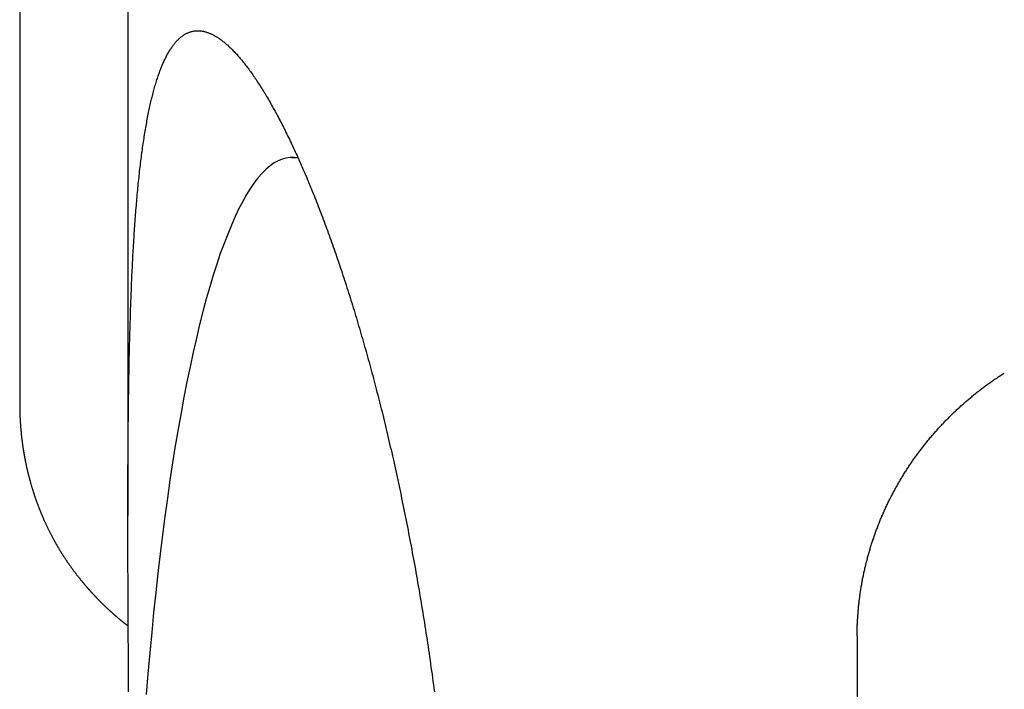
# Model space of a CAD drawing. Extents: x 987 to 2641, y 1244 to 2490.
# Tile 35 of 138: x 1936 to 1952, y 1764 to 1775. Entities that reach past the tile are written whole.
import ezdxf

# ---------------------------------------------------------------- set-up
doc = ezdxf.new("R2010")
doc.units = 0
doc.layers.add('KF_GRAVIS_8_DIM', color=1, linetype='CONTINUOUS')
doc.layers.add('KF_GRAVIS_8_LEFT', color=7, linetype='CONTINUOUS')

# ---------------------------------------------------------------- blocks, each defined once
blk = doc.blocks.new('*U13')
at = {"layer": 'KF_GRAVIS_8_LEFT'}
for p, q in [((-115.2643, -370.3975), (-115.2643, -379.1528)), ((-116.9717, -370.6168), (-116.9717, -377.3832)), ((-112.6846, -373.5), (-112.5826, -373.5)), ((-103.7588, -381.108), (-103.7588, -386.892))]:
    blk.add_line(p, q, dxfattribs=at)
for points in [[(-115.253, -381.928, 0), (-115.253, -381.871, 0), (-115.253, -381.813, 0), (-115.254, -381.756, 0), (-115.254, -381.699, 0), (-115.254, -381.642, 0), (-115.255, -381.585, 0), (-115.255, -381.528, 0), (-115.255, -381.472, 0), (-115.256, -381.415, 0), (-115.256, -381.358, 0), (-115.257, -381.302, 0), (-115.257, -381.245, 0), (-115.257, -381.189, 0), (-115.258, -381.133, 0), (-115.258, -381.077, 0), (-115.258, -381.021, 0), (-115.258, -380.965, 0), (-115.259, -380.909, 0), (-115.259, -380.853, 0), (-115.259, -380.798, 0), (-115.26, -380.742, 0), (-115.26, -380.687, 0), (-115.26, -380.631, 0), (-115.26, -380.576, 0), (-115.261, -380.521, 0), (-115.261, -380.466, 0), (-115.261, -380.411, 0), (-115.261, -380.357, 0), (-115.262, -380.302, 0), (-115.262, -380.247, 0), (-115.262, -380.193, 0), (-115.262, -380.139, 0), (-115.262, -380.084, 0), (-115.263, -380.03, 0), (-115.263, -379.976, 0), (-115.263, -379.922, 0), (-115.263, -379.869, 0), (-115.263, -379.815, 0), (-115.263, -379.762, 0), (-115.264, -379.708, 0), (-115.264, -379.655, 0), (-115.264, -379.602, 0), (-115.264, -379.549, 0), (-115.264, -379.496, 0), (-115.264, -379.443, 0), (-115.264, -379.391, 0), (-115.264, -379.338, 0), (-115.264, -379.286, 0), (-115.264, -379.234, 0), (-115.264, -379.182, 0), (-115.264, -379.13, 0), (-115.264, -379.078, 0), (-115.264, -379.027, 0), (-115.264, -378.975, 0), (-115.264, -378.924, 0), (-115.264, -378.873, 0), (-115.264, -378.822, 0), (-115.264, -378.771, 0), (-115.264, -378.72, 0), (-115.264, -378.669, 0), (-115.263, -378.619, 0), (-115.263, -378.568, 0), (-115.263, -378.518, 0), (-115.263, -378.468, 0), (-115.263, -378.418, 0), (-115.263, -378.369, 0), (-115.262, -378.319, 0), (-115.262, -378.27, 0), (-115.262, -378.22, 0), (-115.262, -378.171, 0), (-115.261, -378.122, 0), (-115.261, -378.074, 0), (-115.261, -378.025, 0), (-115.26, -377.977, 0), (-115.26, -377.928, 0), (-115.26, -377.88, 0), (-115.259, -377.832, 0), (-115.259, -377.785, 0), (-115.258, -377.737, 0), (-115.258, -377.69, 0), (-115.257, -377.642, 0), (-115.257, -377.595, 0), (-115.256, -377.548, 0), (-115.256, -377.502, 0), (-115.255, -377.455, 0), (-115.255, -377.409, 0), (-115.254, -377.362, 0), (-115.254, -377.316, 0), (-115.253, -377.271, 0), (-115.252, -377.225, 0), (-115.252, -377.179, 0), (-115.251, -377.134, 0), (-115.25, -377.089, 0), (-115.25, -377.044, 0), (-115.249, -376.999, 0), (-115.248, -376.955, 0), (-115.247, -376.91, 0), (-115.246, -376.866, 0), (-115.246, -376.822, 0), (-115.245, -376.779, 0), (-115.244, -376.735, 0), (-115.243, -376.692, 0), (-115.242, -376.648, 0), (-115.241, -376.605, 0), (-115.24, -376.562, 0), (-115.239, -376.519, 0), (-115.238, -376.476, 0), (-115.237, -376.433, 0), (-115.236, -376.39, 0), (-115.235, -376.348, 0), (-115.234, -376.305, 0), (-115.233, -376.263, 0), (-115.231, -376.22, 0), (-115.23, -376.178, 0), (-115.229, -376.136, 0), (-115.228, -376.094, 0), (-115.226, -376.052, 0), (-115.225, -376.01, 0), (-115.224, -375.968, 0), (-115.222, -375.926, 0), (-115.221, -375.885, 0), (-115.22, -375.843, 0), (-115.218, -375.802, 0), (-115.217, -375.76, 0), (-115.215, -375.719, 0), (-115.214, -375.678, 0), (-115.212, -375.637, 0), (-115.21, -375.597, 0), (-115.209, -375.556, 0), (-115.207, -375.515, 0), (-115.205, -375.475, 0), (-115.204, -375.435, 0), (-115.202, -375.395, 0), (-115.2, -375.355, 0), (-115.198, -375.315, 0), (-115.196, -375.275, 0), (-115.194, -375.235, 0), (-115.192, -375.196, 0), (-115.19, -375.156, 0), (-115.188, -375.117, 0), (-115.186, -375.078, 0), (-115.184, -375.039, 0), (-115.182, -375.001, 0), (-115.18, -374.962, 0), (-115.178, -374.923, 0), (-115.175, -374.885, 0), (-115.173, -374.847, 0), (-115.171, -374.809, 0), (-115.168, -374.771, 0), (-115.166, -374.733, 0), (-115.164, -374.696, 0), (-115.161, -374.659, 0), (-115.159, -374.621, 0), (-115.156, -374.584, 0), (-115.153, -374.548, 0), (-115.151, -374.511, 0), (-115.148, -374.474, 0), (-115.145, -374.438, 0), (-115.143, -374.402, 0), (-115.14, -374.366, 0), (-115.137, -374.33, 0), (-115.134, -374.294, 0), (-115.131, -374.259, 0), (-115.128, -374.224, 0), (-115.125, -374.189, 0), (-115.122, -374.154, 0), (-115.119, -374.119, 0), (-115.116, -374.085, 0), (-115.113, -374.05, 0), (-115.11, -374.016, 0), (-115.106, -373.982, 0), (-115.103, -373.948, 0), (-115.1, -373.915, 0), (-115.096, -373.881, 0), (-115.093, -373.848, 0), (-115.089, -373.815, 0), (-115.086, -373.782, 0), (-115.082, -373.75, 0), (-115.079, -373.717, 0), (-115.075, -373.685, 0), (-115.071, -373.653, 0), (-115.068, -373.621, 0), (-115.064, -373.589, 0), (-115.06, -373.558, 0), (-115.056, -373.527, 0), (-115.052, -373.496, 0), (-115.048, -373.465, 0), (-115.044, -373.434, 0), (-115.04, -373.404, 0), (-115.036, -373.374, 0), (-115.032, -373.344, 0), (-115.028, -373.314, 0), (-115.023, -373.285, 0), (-115.019, -373.255, 0), (-115.015, -373.226, 0), (-115.01, -373.197, 0), (-115.006, -373.169, 0), (-115.001, -373.14, 0), (-114.997, -373.112, 0), (-114.992, -373.084, 0), (-114.988, -373.056, 0), (-114.983, -373.029, 0), (-114.978, -373.002, 0), (-114.973, -372.974, 0), (-114.968, -372.948, 0), (-114.964, -372.921, 0), (-114.959, -372.895, 0), (-114.954, -372.868, 0), (-114.949, -372.842, 0), (-114.943, -372.817, 0), (-114.938, -372.791, 0), (-114.933, -372.766, 0), (-114.928, -372.741, 0), (-114.923, -372.716, 0), (-114.917, -372.692, 0), (-114.912, -372.668, 0), (-114.906, -372.643, 0), (-114.901, -372.62, 0), (-114.895, -372.596, 0), (-114.89, -372.573, 0), (-114.884, -372.55, 0), (-114.878, -372.527, 0), (-114.873, -372.504, 0), (-114.867, -372.482, 0), (-114.861, -372.46, 0), (-114.855, -372.438, 0), (-114.849, -372.416, 0), (-114.843, -372.395, 0), (-114.837, -372.374, 0), (-114.831, -372.353, 0), (-114.825, -372.332, 0), (-114.818, -372.311, 0), (-114.812, -372.291, 0), (-114.806, -372.271, 0), (-114.799, -372.252, 0), (-114.793, -372.232, 0), (-114.786, -372.213, 0), (-114.78, -372.194, 0), (-114.773, -372.175, 0), (-114.767, -372.157, 0), (-114.76, -372.139, 0), (-114.753, -372.121, 0), (-114.746, -372.103, 0), (-114.74, -372.085, 0), (-114.733, -372.068, 0), (-114.726, -372.051, 0), (-114.719, -372.035, 0), (-114.712, -372.018, 0), (-114.705, -372.002, 0), (-114.697, -371.986, 0), (-114.69, -371.97, 0), (-114.683, -371.955, 0), (-114.676, -371.94, 0), (-114.668, -371.925, 0), (-114.661, -371.91, 0), (-114.654, -371.896, 0), (-114.646, -371.882, 0), (-114.638, -371.868, 0), (-114.631, -371.854, 0), (-114.623, -371.841, 0), (-114.616, -371.828, 0), (-114.608, -371.815, 0), (-114.6, -371.802, 0), (-114.592, -371.79, 0), (-114.584, -371.778, 0), (-114.576, -371.766, 0), (-114.568, -371.755, 0), (-114.56, -371.743, 0), (-114.552, -371.732, 0), (-114.544, -371.722, 0), (-114.536, -371.711, 0), (-114.527, -371.701, 0), (-114.519, -371.691, 0), (-114.511, -371.681, 0), (-114.502, -371.672, 0), (-114.494, -371.662, 0), (-114.486, -371.653, 0), (-114.477, -371.645, 0), (-114.468, -371.636, 0), (-114.46, -371.628, 0), (-114.451, -371.62, 0), (-114.442, -371.613, 0), (-114.434, -371.605, 0), (-114.425, -371.598, 0), (-114.416, -371.591, 0), (-114.407, -371.584, 0), (-114.398, -371.578, 0), (-114.389, -371.572, 0), (-114.38, -371.566, 0), (-114.371, -371.56, 0), (-114.362, -371.555, 0), (-114.353, -371.55, 0), (-114.344, -371.545, 0), (-114.335, -371.54, 0), (-114.325, -371.536, 0), (-114.316, -371.532, 0), (-114.307, -371.528, 0), (-114.297, -371.524, 0), (-114.288, -371.521, 0), (-114.278, -371.518, 0), (-114.269, -371.515, 0), (-114.259, -371.512, 0), (-114.25, -371.51, 0), (-114.24, -371.508, 0), (-114.23, -371.506, 0), (-114.221, -371.504, 0), (-114.211, -371.503, 0), (-114.201, -371.502, 0), (-114.191, -371.501, 0), (-114.182, -371.5, 0), (-114.172, -371.5, 0), (-114.162, -371.5, 0)], [(-114.162, -371.5, 0), (-114.152, -371.5, 0), (-114.143, -371.5, 0), (-114.133, -371.501, 0), (-114.123, -371.502, 0), (-114.113, -371.503, 0), (-114.103, -371.504, 0), (-114.094, -371.506, 0), (-114.084, -371.507, 0), (-114.074, -371.509, 0), (-114.064, -371.512, 0), (-114.054, -371.514, 0), (-114.043, -371.517, 0), (-114.033, -371.519, 0), (-114.023, -371.523, 0), (-114.013, -371.526, 0), (-114.002, -371.53, 0), (-113.992, -371.533, 0), (-113.982, -371.537, 0), (-113.971, -371.542, 0), (-113.961, -371.546, 0), (-113.95, -371.551, 0), (-113.939, -371.556, 0), (-113.929, -371.561, 0), (-113.918, -371.567, 0), (-113.907, -371.572, 0), (-113.896, -371.578, 0), (-113.886, -371.584, 0), (-113.875, -371.591, 0), (-113.864, -371.597, 0), (-113.853, -371.604, 0), (-113.842, -371.611, 0), (-113.831, -371.619, 0), (-113.82, -371.626, 0), (-113.809, -371.634, 0), (-113.797, -371.642, 0), (-113.786, -371.651, 0), (-113.775, -371.659, 0), (-113.764, -371.668, 0), (-113.752, -371.677, 0), (-113.741, -371.686, 0), (-113.729, -371.696, 0), (-113.718, -371.705, 0), (-113.706, -371.715, 0), (-113.695, -371.725, 0), (-113.683, -371.736, 0), (-113.672, -371.747, 0), (-113.66, -371.758, 0), (-113.648, -371.769, 0), (-113.637, -371.78, 0), (-113.625, -371.792, 0), (-113.613, -371.804, 0), (-113.601, -371.816, 0), (-113.589, -371.828, 0), (-113.577, -371.841, 0), (-113.565, -371.854, 0), (-113.553, -371.867, 0), (-113.541, -371.88, 0), (-113.529, -371.894, 0), (-113.517, -371.907, 0), (-113.505, -371.922, 0), (-113.493, -371.936, 0), (-113.481, -371.95, 0), (-113.468, -371.965, 0), (-113.456, -371.98, 0), (-113.444, -371.995, 0), (-113.431, -372.011, 0), (-113.419, -372.027, 0), (-113.407, -372.043, 0), (-113.394, -372.059, 0), (-113.382, -372.075, 0), (-113.369, -372.092, 0), (-113.357, -372.109, 0), (-113.344, -372.126, 0), (-113.331, -372.143, 0), (-113.319, -372.161, 0), (-113.306, -372.179, 0), (-113.294, -372.197, 0), (-113.281, -372.215, 0), (-113.268, -372.234, 0), (-113.255, -372.252, 0), (-113.243, -372.271, 0), (-113.23, -372.29, 0), (-113.217, -372.31, 0), (-113.204, -372.33, 0), (-113.191, -372.349, 0), (-113.178, -372.37, 0), (-113.166, -372.39, 0), (-113.153, -372.41, 0), (-113.14, -372.431, 0), (-113.127, -372.452, 0), (-113.114, -372.473, 0), (-113.101, -372.495, 0), (-113.088, -372.517, 0), (-113.075, -372.539, 0), (-113.062, -372.561, 0), (-113.048, -372.583, 0), (-113.035, -372.606, 0), (-113.022, -372.628, 0), (-113.009, -372.651, 0), (-112.996, -372.675, 0), (-112.983, -372.698, 0), (-112.97, -372.722, 0), (-112.956, -372.746, 0), (-112.943, -372.77, 0), (-112.93, -372.794, 0), (-112.917, -372.819, 0), (-112.903, -372.843, 0), (-112.89, -372.868, 0), (-112.877, -372.893, 0), (-112.864, -372.919, 0), (-112.85, -372.944, 0), (-112.837, -372.97, 0), (-112.824, -372.996, 0), (-112.81, -373.023, 0), (-112.797, -373.049, 0), (-112.784, -373.076, 0), (-112.77, -373.103, 0), (-112.757, -373.13, 0), (-112.744, -373.157, 0), (-112.73, -373.184, 0), (-112.717, -373.212, 0), (-112.703, -373.24, 0), (-112.69, -373.268, 0), (-112.677, -373.297, 0), (-112.663, -373.325, 0), (-112.65, -373.354, 0), (-112.636, -373.383, 0), (-112.623, -373.412, 0), (-112.609, -373.441, 0), (-112.596, -373.471, 0), (-112.583, -373.5, 0), (-112.569, -373.53, 0), (-112.556, -373.56, 0), (-112.542, -373.59, 0), (-112.529, -373.621, 0), (-112.515, -373.652, 0), (-112.502, -373.682, 0), (-112.489, -373.713, 0), (-112.475, -373.745, 0), (-112.462, -373.776, 0), (-112.448, -373.807, 0), (-112.435, -373.839, 0), (-112.422, -373.871, 0), (-112.408, -373.903, 0), (-112.395, -373.936, 0), (-112.381, -373.968, 0), (-112.368, -374.001, 0), (-112.355, -374.033, 0), (-112.341, -374.066, 0), (-112.328, -374.1, 0), (-112.315, -374.133, 0), (-112.301, -374.166, 0), (-112.288, -374.2, 0), (-112.275, -374.234, 0), (-112.261, -374.268, 0), (-112.248, -374.302, 0), (-112.235, -374.336, 0), (-112.222, -374.371, 0), (-112.208, -374.406, 0), (-112.195, -374.44, 0), (-112.182, -374.475, 0), (-112.169, -374.511, 0), (-112.156, -374.546, 0), (-112.142, -374.581, 0), (-112.129, -374.617, 0), (-112.116, -374.653, 0), (-112.103, -374.689, 0), (-112.09, -374.725, 0), (-112.077, -374.761, 0), (-112.064, -374.797, 0), (-112.051, -374.834, 0), (-112.038, -374.871, 0), (-112.025, -374.908, 0), (-112.012, -374.945, 0), (-111.999, -374.982, 0), (-111.986, -375.019, 0), (-111.973, -375.056, 0), (-111.96, -375.094, 0), (-111.947, -375.131, 0), (-111.935, -375.169, 0), (-111.922, -375.207, 0), (-111.909, -375.245, 0), (-111.896, -375.283, 0), (-111.884, -375.322, 0), (-111.871, -375.36, 0), (-111.858, -375.399, 0), (-111.846, -375.437, 0), (-111.833, -375.476, 0), (-111.82, -375.515, 0), (-111.808, -375.554, 0), (-111.795, -375.593, 0), (-111.783, -375.633, 0), (-111.77, -375.672, 0), (-111.758, -375.711, 0), (-111.746, -375.751, 0), (-111.733, -375.791, 0), (-111.721, -375.83, 0), (-111.709, -375.87, 0), (-111.696, -375.91, 0), (-111.684, -375.951, 0), (-111.672, -375.991, 0), (-111.66, -376.031, 0), (-111.648, -376.071, 0), (-111.636, -376.112, 0), (-111.624, -376.153, 0), (-111.612, -376.193, 0), (-111.6, -376.234, 0), (-111.588, -376.275, 0), (-111.576, -376.316, 0), (-111.564, -376.357, 0), (-111.552, -376.398, 0), (-111.54, -376.439, 0), (-111.529, -376.48, 0), (-111.517, -376.522, 0), (-111.505, -376.563, 0), (-111.494, -376.605, 0), (-111.482, -376.646, 0), (-111.471, -376.688, 0), (-111.459, -376.73, 0), (-111.448, -376.772, 0), (-111.436, -376.814, 0), (-111.425, -376.856, 0), (-111.413, -376.899, 0), (-111.402, -376.941, 0), (-111.391, -376.984, 0), (-111.379, -377.027, 0), (-111.368, -377.07, 0), (-111.357, -377.114, 0), (-111.345, -377.157, 0), (-111.334, -377.201, 0), (-111.323, -377.245, 0), (-111.311, -377.289, 0), (-111.3, -377.333, 0), (-111.289, -377.377, 0), (-111.278, -377.422, 0), (-111.267, -377.467, 0), (-111.255, -377.511, 0), (-111.244, -377.556, 0), (-111.233, -377.602, 0), (-111.222, -377.647, 0), (-111.211, -377.693, 0), (-111.2, -377.738, 0), (-111.189, -377.784, 0), (-111.178, -377.83, 0), (-111.167, -377.876, 0), (-111.156, -377.923, 0), (-111.146, -377.969, 0), (-111.135, -378.016, 0), (-111.124, -378.062, 0), (-111.113, -378.109, 0), (-111.102, -378.156, 0), (-111.092, -378.204, 0), (-111.081, -378.251, 0), (-111.07, -378.298, 0), (-111.06, -378.346, 0), (-111.049, -378.394, 0), (-111.038, -378.442, 0), (-111.028, -378.49, 0), (-111.017, -378.538, 0), (-111.007, -378.586, 0), (-110.996, -378.635, 0), (-110.986, -378.684, 0), (-110.976, -378.732, 0), (-110.965, -378.781, 0), (-110.955, -378.83, 0), (-110.945, -378.88, 0), (-110.935, -378.929, 0), (-110.924, -378.978, 0), (-110.914, -379.028, 0), (-110.904, -379.078, 0), (-110.894, -379.127, 0), (-110.884, -379.177, 0), (-110.874, -379.228, 0), (-110.864, -379.278, 0), (-110.854, -379.328, 0), (-110.844, -379.379, 0), (-110.835, -379.429, 0), (-110.825, -379.48, 0), (-110.815, -379.531, 0), (-110.805, -379.582, 0), (-110.796, -379.633, 0), (-110.786, -379.684, 0), (-110.777, -379.735, 0), (-110.767, -379.787, 0), (-110.758, -379.838, 0), (-110.748, -379.89, 0), (-110.739, -379.942, 0), (-110.729, -379.994, 0), (-110.72, -380.046, 0), (-110.711, -380.098, 0), (-110.702, -380.15, 0), (-110.693, -380.202, 0), (-110.683, -380.255, 0), (-110.674, -380.307, 0), (-110.665, -380.36, 0), (-110.657, -380.413, 0), (-110.648, -380.465, 0), (-110.639, -380.518, 0), (-110.63, -380.571, 0), (-110.621, -380.625, 0), (-110.613, -380.678, 0), (-110.604, -380.731, 0), (-110.595, -380.785, 0), (-110.587, -380.838, 0), (-110.579, -380.892, 0), (-110.57, -380.945, 0), (-110.562, -380.999, 0), (-110.553, -381.053, 0), (-110.545, -381.107, 0), (-110.537, -381.161, 0), (-110.529, -381.215, 0), (-110.521, -381.27, 0), (-110.513, -381.324, 0), (-110.505, -381.378, 0), (-110.497, -381.433, 0), (-110.489, -381.488, 0), (-110.482, -381.542, 0), (-110.474, -381.597, 0), (-110.466, -381.652, 0), (-110.459, -381.707, 0), (-110.451, -381.762, 0), (-110.444, -381.817, 0), (-110.436, -381.872, 0), (-110.429, -381.927, 0)], [(-112.577, -373.513, 0), (-112.64, -373.502, 0), (-112.704, -373.5, 0), (-112.767, -373.508, 0), (-112.83, -373.524, 0), (-112.894, -373.55, 0), (-112.957, -373.585, 0), (-113.02, -373.629, 0), (-113.083, -373.682, 0), (-113.145, -373.745, 0), (-113.208, -373.816, 0), (-113.27, -373.897, 0), (-113.331, -373.986, 0), (-113.392, -374.084, 0), (-113.453, -374.192, 0), (-113.513, -374.307, 0), (-113.573, -374.432, 0), (-113.632, -374.565, 0), (-113.69, -374.707, 0), (-113.748, -374.857, 0), (-113.806, -375.016, 0), (-113.862, -375.183, 0), (-113.918, -375.358, 0), (-113.973, -375.541, 0), (-114.027, -375.732, 0), (-114.08, -375.931, 0), (-114.133, -376.137, 0), (-114.184, -376.351, 0), (-114.234, -376.573, 0), (-114.284, -376.801, 0), (-114.333, -377.037, 0), (-114.38, -377.28, 0), (-114.426, -377.529, 0), (-114.472, -377.786, 0), (-114.516, -378.048, 0), (-114.559, -378.317, 0), (-114.601, -378.592, 0), (-114.641, -378.874, 0), (-114.681, -379.161, 0), (-114.719, -379.453, 0), (-114.755, -379.751, 0), (-114.791, -380.055, 0), (-114.825, -380.363, 0), (-114.858, -380.676, 0), (-114.889, -380.994, 0), (-114.919, -381.316, 0), (-114.948, -381.643, 0), (-114.975, -381.973, 0)], [(-103.759, -381.044, 0), (-103.758, -381.027, 0), (-103.758, -381.009, 0), (-103.758, -380.992, 0), (-103.758, -380.975, 0), (-103.757, -380.958, 0), (-103.757, -380.94, 0), (-103.756, -380.923, 0), (-103.756, -380.906, 0), (-103.755, -380.888, 0), (-103.755, -380.871, 0), (-103.754, -380.854, 0), (-103.753, -380.836, 0), (-103.752, -380.819, 0), (-103.751, -380.802, 0), (-103.75, -380.785, 0), (-103.749, -380.767, 0), (-103.748, -380.75, 0), (-103.747, -380.733, 0), (-103.746, -380.715, 0), (-103.744, -380.698, 0), (-103.743, -380.681, 0), (-103.742, -380.664, 0), (-103.74, -380.646, 0), (-103.739, -380.629, 0), (-103.737, -380.612, 0), (-103.735, -380.595, 0), (-103.734, -380.577, 0), (-103.732, -380.56, 0), (-103.73, -380.543, 0), (-103.728, -380.526, 0), (-103.726, -380.509, 0), (-103.724, -380.491, 0), (-103.722, -380.474, 0), (-103.72, -380.457, 0), (-103.718, -380.44, 0), (-103.715, -380.423, 0), (-103.713, -380.405, 0), (-103.711, -380.388, 0), (-103.708, -380.371, 0), (-103.706, -380.354, 0), (-103.703, -380.337, 0), (-103.7, -380.32, 0), (-103.698, -380.303, 0), (-103.695, -380.286, 0), (-103.692, -380.269, 0), (-103.689, -380.251, 0), (-103.686, -380.234, 0), (-103.683, -380.217, 0), (-103.68, -380.2, 0), (-103.677, -380.183, 0), (-103.674, -380.166, 0), (-103.671, -380.149, 0), (-103.667, -380.132, 0), (-103.664, -380.115, 0), (-103.66, -380.098, 0), (-103.657, -380.081, 0), (-103.653, -380.064, 0), (-103.65, -380.047, 0), (-103.646, -380.031, 0), (-103.642, -380.014, 0), (-103.638, -379.997, 0), (-103.635, -379.98, 0), (-103.631, -379.963, 0), (-103.627, -379.946, 0), (-103.623, -379.929, 0), (-103.619, -379.913, 0), (-103.614, -379.896, 0), (-103.61, -379.879, 0), (-103.606, -379.862, 0), (-103.602, -379.845, 0), (-103.597, -379.829, 0), (-103.593, -379.812, 0), (-103.588, -379.795, 0), (-103.584, -379.779, 0), (-103.579, -379.762, 0), (-103.574, -379.745, 0), (-103.57, -379.729, 0), (-103.565, -379.712, 0), (-103.56, -379.695, 0), (-103.555, -379.679, 0), (-103.55, -379.662, 0), (-103.545, -379.646, 0), (-103.54, -379.629, 0), (-103.535, -379.613, 0), (-103.529, -379.596, 0), (-103.524, -379.58, 0), (-103.519, -379.563, 0), (-103.513, -379.547, 0), (-103.508, -379.53, 0), (-103.502, -379.514, 0), (-103.497, -379.498, 0), (-103.491, -379.481, 0), (-103.486, -379.465, 0), (-103.48, -379.449, 0), (-103.474, -379.432, 0), (-103.468, -379.416, 0), (-103.462, -379.4, 0), (-103.456, -379.383, 0), (-103.45, -379.367, 0), (-103.444, -379.351, 0), (-103.438, -379.335, 0), (-103.432, -379.319, 0), (-103.425, -379.303, 0), (-103.419, -379.287, 0), (-103.413, -379.27, 0), (-103.406, -379.254, 0), (-103.4, -379.238, 0), (-103.393, -379.222, 0), (-103.387, -379.206, 0), (-103.38, -379.19, 0), (-103.373, -379.175, 0), (-103.366, -379.159, 0), (-103.36, -379.143, 0), (-103.353, -379.127, 0), (-103.346, -379.111, 0), (-103.339, -379.095, 0), (-103.332, -379.079, 0), (-103.325, -379.064, 0), (-103.318, -379.048, 0), (-103.31, -379.032, 0), (-103.303, -379.017, 0), (-103.296, -379.001, 0), (-103.288, -378.985, 0), (-103.281, -378.97, 0), (-103.273, -378.954, 0), (-103.266, -378.939, 0), (-103.258, -378.923, 0), (-103.251, -378.908, 0), (-103.243, -378.892, 0), (-103.235, -378.877, 0), (-103.227, -378.861, 0), (-103.219, -378.846, 0), (-103.211, -378.831, 0), (-103.203, -378.815, 0), (-103.195, -378.8, 0), (-103.187, -378.785, 0), (-103.179, -378.769, 0), (-103.171, -378.754, 0), (-103.163, -378.739, 0), (-103.155, -378.724, 0), (-103.146, -378.709, 0), (-103.138, -378.694, 0), (-103.129, -378.679, 0), (-103.121, -378.664, 0), (-103.112, -378.649, 0), (-103.104, -378.634, 0), (-103.095, -378.619, 0), (-103.086, -378.604, 0), (-103.077, -378.589, 0), (-103.069, -378.574, 0), (-103.06, -378.559, 0), (-103.051, -378.544, 0), (-103.042, -378.53, 0), (-103.033, -378.515, 0), (-103.024, -378.5, 0), (-103.015, -378.486, 0), (-103.006, -378.471, 0), (-102.996, -378.456, 0), (-102.987, -378.442, 0), (-102.978, -378.427, 0), (-102.968, -378.413, 0), (-102.959, -378.398, 0), (-102.949, -378.384, 0), (-102.94, -378.369, 0), (-102.93, -378.355, 0), (-102.921, -378.341, 0), (-102.911, -378.326, 0), (-102.901, -378.312, 0), (-102.892, -378.298, 0), (-102.882, -378.284, 0), (-102.872, -378.27, 0), (-102.862, -378.256, 0), (-102.852, -378.241, 0), (-102.842, -378.227, 0), (-102.832, -378.213, 0), (-102.822, -378.199, 0), (-102.812, -378.185, 0), (-102.801, -378.172, 0), (-102.791, -378.158, 0), (-102.781, -378.144, 0), (-102.77, -378.13, 0), (-102.76, -378.116, 0), (-102.75, -378.103, 0), (-102.739, -378.089, 0), (-102.729, -378.075, 0), (-102.718, -378.062, 0), (-102.707, -378.048, 0), (-102.697, -378.035, 0), (-102.686, -378.021, 0), (-102.675, -378.008, 0), (-102.664, -377.994, 0), (-102.654, -377.981, 0), (-102.643, -377.967, 0), (-102.632, -377.954, 0), (-102.621, -377.941, 0), (-102.61, -377.928, 0), (-102.599, -377.914, 0), (-102.587, -377.901, 0), (-102.576, -377.888, 0), (-102.565, -377.875, 0), (-102.554, -377.862, 0), (-102.542, -377.849, 0), (-102.531, -377.836, 0), (-102.52, -377.823, 0), (-102.508, -377.81, 0), (-102.497, -377.797, 0), (-102.485, -377.785, 0), (-102.474, -377.772, 0), (-102.462, -377.759, 0), (-102.45, -377.746, 0), (-102.439, -377.734, 0), (-102.427, -377.721, 0), (-102.415, -377.709, 0), (-102.403, -377.696, 0), (-102.391, -377.684, 0), (-102.379, -377.671, 0), (-102.368, -377.659, 0), (-102.356, -377.646, 0), (-102.343, -377.634, 0), (-102.331, -377.622, 0), (-102.319, -377.61, 0), (-102.307, -377.597, 0), (-102.295, -377.585, 0), (-102.283, -377.573, 0), (-102.27, -377.561, 0), (-102.258, -377.549, 0), (-102.246, -377.537, 0), (-102.233, -377.525, 0), (-102.221, -377.513, 0), (-102.208, -377.501, 0), (-102.196, -377.49, 0), (-102.183, -377.478, 0), (-102.171, -377.466, 0), (-102.158, -377.454, 0), (-102.145, -377.443, 0), (-102.133, -377.431, 0), (-102.12, -377.42, 0), (-102.107, -377.408, 0), (-102.094, -377.397, 0), (-102.081, -377.385, 0), (-102.068, -377.374, 0), (-102.055, -377.362, 0), (-102.042, -377.351, 0), (-102.029, -377.34, 0), (-102.016, -377.329, 0), (-102.003, -377.317, 0), (-101.99, -377.306, 0), (-101.977, -377.295, 0), (-101.964, -377.284, 0), (-101.95, -377.273, 0), (-101.937, -377.262, 0), (-101.924, -377.251, 0), (-101.911, -377.241, 0), (-101.897, -377.23, 0), (-101.884, -377.219, 0), (-101.87, -377.208, 0), (-101.857, -377.198, 0), (-101.843, -377.187, 0), (-101.83, -377.176, 0), (-101.816, -377.166, 0), (-101.802, -377.155, 0), (-101.789, -377.145, 0), (-101.775, -377.135, 0), (-101.761, -377.124, 0), (-101.747, -377.114, 0), (-101.734, -377.104, 0), (-101.72, -377.094, 0), (-101.706, -377.083, 0), (-101.692, -377.073, 0), (-101.678, -377.063, 0), (-101.664, -377.053, 0), (-101.65, -377.043, 0), (-101.636, -377.033, 0), (-101.622, -377.024, 0), (-101.608, -377.014, 0), (-101.594, -377.004, 0), (-101.58, -376.994, 0), (-101.565, -376.985, 0), (-101.551, -376.975, 0), (-101.537, -376.965, 0), (-101.523, -376.956, 0), (-101.508, -376.946, 0), (-101.494, -376.937, 0), (-101.479, -376.927, 0), (-101.465, -376.918, 0), (-101.451, -376.909, 0), (-101.436, -376.9, 0)], [(-116.972, -377.383, 0), (-116.972, -377.391, 0), (-116.972, -377.399, 0), (-116.972, -377.407, 0), (-116.972, -377.415, 0), (-116.972, -377.423, 0), (-116.971, -377.43, 0), (-116.971, -377.438, 0), (-116.971, -377.446, 0), (-116.971, -377.454, 0), (-116.971, -377.462, 0), (-116.971, -377.47, 0), (-116.971, -377.478, 0), (-116.971, -377.485, 0), (-116.97, -377.493, 0), (-116.97, -377.501, 0), (-116.97, -377.509, 0), (-116.97, -377.517, 0), (-116.97, -377.525, 0), (-116.969, -377.533, 0), (-116.969, -377.54, 0), (-116.969, -377.548, 0), (-116.969, -377.556, 0), (-116.968, -377.564, 0), (-116.968, -377.572, 0), (-116.968, -377.58, 0), (-116.967, -377.588, 0), (-116.967, -377.595, 0), (-116.967, -377.603, 0), (-116.966, -377.611, 0), (-116.966, -377.619, 0), (-116.965, -377.627, 0), (-116.965, -377.635, 0), (-116.965, -377.643, 0), (-116.964, -377.65, 0), (-116.964, -377.658, 0), (-116.963, -377.666, 0), (-116.963, -377.674, 0), (-116.962, -377.682, 0), (-116.962, -377.69, 0), (-116.961, -377.698, 0), (-116.961, -377.705, 0), (-116.96, -377.713, 0), (-116.96, -377.721, 0), (-116.959, -377.729, 0), (-116.959, -377.737, 0), (-116.958, -377.745, 0), (-116.957, -377.752, 0), (-116.957, -377.76, 0), (-116.956, -377.768, 0), (-116.955, -377.776, 0), (-116.955, -377.784, 0), (-116.954, -377.792, 0), (-116.953, -377.799, 0), (-116.953, -377.807, 0), (-116.952, -377.815, 0), (-116.951, -377.823, 0), (-116.951, -377.831, 0), (-116.95, -377.838, 0), (-116.949, -377.846, 0), (-116.948, -377.854, 0), (-116.947, -377.862, 0), (-116.947, -377.87, 0), (-116.946, -377.878, 0), (-116.945, -377.885, 0), (-116.944, -377.893, 0), (-116.943, -377.901, 0), (-116.942, -377.909, 0), (-116.941, -377.917, 0), (-116.941, -377.924, 0), (-116.94, -377.932, 0), (-116.939, -377.94, 0), (-116.938, -377.948, 0), (-116.937, -377.956, 0), (-116.936, -377.963, 0), (-116.935, -377.971, 0), (-116.934, -377.979, 0), (-116.933, -377.987, 0), (-116.932, -377.995, 0), (-116.931, -378.002, 0), (-116.93, -378.01, 0), (-116.929, -378.018, 0), (-116.928, -378.026, 0), (-116.927, -378.033, 0), (-116.926, -378.041, 0), (-116.924, -378.049, 0), (-116.923, -378.057, 0), (-116.922, -378.065, 0), (-116.921, -378.072, 0), (-116.92, -378.08, 0), (-116.919, -378.088, 0), (-116.917, -378.096, 0), (-116.916, -378.103, 0), (-116.915, -378.111, 0), (-116.914, -378.119, 0), (-116.913, -378.127, 0), (-116.911, -378.134, 0), (-116.91, -378.142, 0), (-116.909, -378.15, 0), (-116.907, -378.158, 0), (-116.906, -378.165, 0), (-116.905, -378.173, 0), (-116.903, -378.181, 0), (-116.902, -378.189, 0), (-116.901, -378.196, 0), (-116.899, -378.204, 0), (-116.898, -378.212, 0), (-116.897, -378.219, 0), (-116.895, -378.227, 0), (-116.894, -378.235, 0), (-116.892, -378.243, 0), (-116.891, -378.25, 0), (-116.889, -378.258, 0), (-116.888, -378.266, 0), (-116.886, -378.273, 0), (-116.885, -378.281, 0), (-116.883, -378.289, 0), (-116.882, -378.296, 0), (-116.88, -378.304, 0), (-116.879, -378.312, 0), (-116.877, -378.32, 0), (-116.875, -378.327, 0), (-116.874, -378.335, 0), (-116.872, -378.343, 0), (-116.871, -378.35, 0), (-116.869, -378.358, 0), (-116.867, -378.366, 0), (-116.866, -378.373, 0), (-116.864, -378.381, 0), (-116.862, -378.389, 0), (-116.861, -378.396, 0), (-116.859, -378.404, 0), (-116.857, -378.412, 0), (-116.855, -378.419, 0), (-116.854, -378.427, 0), (-116.852, -378.434, 0), (-116.85, -378.442, 0), (-116.848, -378.45, 0), (-116.846, -378.457, 0), (-116.845, -378.465, 0), (-116.843, -378.473, 0), (-116.841, -378.48, 0), (-116.839, -378.488, 0), (-116.837, -378.495, 0), (-116.835, -378.503, 0), (-116.833, -378.511, 0), (-116.831, -378.518, 0), (-116.829, -378.526, 0), (-116.827, -378.534, 0), (-116.825, -378.541, 0), (-116.823, -378.549, 0), (-116.821, -378.556, 0), (-116.819, -378.564, 0), (-116.817, -378.571, 0), (-116.815, -378.579, 0), (-116.813, -378.587, 0), (-116.811, -378.594, 0), (-116.809, -378.602, 0), (-116.807, -378.609, 0), (-116.805, -378.617, 0), (-116.803, -378.624, 0), (-116.801, -378.632, 0), (-116.799, -378.639, 0), (-116.796, -378.647, 0), (-116.794, -378.655, 0), (-116.792, -378.662, 0), (-116.79, -378.67, 0), (-116.788, -378.677, 0), (-116.785, -378.685, 0), (-116.783, -378.692, 0), (-116.781, -378.7, 0), (-116.779, -378.707, 0), (-116.776, -378.715, 0), (-116.774, -378.722, 0), (-116.772, -378.73, 0), (-116.77, -378.737, 0), (-116.767, -378.745, 0), (-116.765, -378.752, 0), (-116.763, -378.76, 0), (-116.76, -378.767, 0), (-116.758, -378.775, 0), (-116.755, -378.782, 0), (-116.753, -378.79, 0), (-116.751, -378.797, 0), (-116.748, -378.804, 0), (-116.746, -378.812, 0), (-116.743, -378.819, 0), (-116.741, -378.827, 0), (-116.738, -378.834, 0), (-116.736, -378.842, 0), (-116.733, -378.849, 0), (-116.731, -378.856, 0), (-116.728, -378.864, 0), (-116.726, -378.871, 0), (-116.723, -378.879, 0), (-116.72, -378.886, 0), (-116.718, -378.894, 0), (-116.715, -378.901, 0), (-116.713, -378.908, 0), (-116.71, -378.916, 0), (-116.707, -378.923, 0), (-116.705, -378.93, 0), (-116.702, -378.938, 0), (-116.699, -378.945, 0), (-116.697, -378.953, 0), (-116.694, -378.96, 0), (-116.691, -378.967, 0), (-116.688, -378.975, 0), (-116.686, -378.982, 0), (-116.683, -378.989, 0), (-116.68, -378.997, 0), (-116.677, -379.004, 0), (-116.674, -379.011, 0), (-116.672, -379.019, 0), (-116.669, -379.026, 0), (-116.666, -379.033, 0), (-116.663, -379.04, 0), (-116.66, -379.048, 0), (-116.657, -379.055, 0), (-116.654, -379.062, 0), (-116.651, -379.07, 0), (-116.649, -379.077, 0), (-116.646, -379.084, 0), (-116.643, -379.091, 0), (-116.64, -379.099, 0), (-116.637, -379.106, 0), (-116.634, -379.113, 0), (-116.631, -379.12, 0), (-116.628, -379.128, 0), (-116.625, -379.135, 0), (-116.622, -379.142, 0), (-116.619, -379.149, 0), (-116.615, -379.156, 0), (-116.612, -379.164, 0), (-116.609, -379.171, 0), (-116.606, -379.178, 0), (-116.603, -379.185, 0), (-116.6, -379.192, 0), (-116.597, -379.2, 0), (-116.594, -379.207, 0), (-116.59, -379.214, 0), (-116.587, -379.221, 0), (-116.584, -379.228, 0), (-116.581, -379.235, 0), (-116.578, -379.243, 0), (-116.574, -379.25, 0), (-116.571, -379.257, 0), (-116.568, -379.264, 0), (-116.565, -379.271, 0), (-116.561, -379.278, 0), (-116.558, -379.285, 0), (-116.555, -379.292, 0), (-116.551, -379.299, 0), (-116.548, -379.307, 0), (-116.545, -379.314, 0), (-116.541, -379.321, 0), (-116.538, -379.328, 0), (-116.534, -379.335, 0), (-116.531, -379.342, 0), (-116.528, -379.349, 0), (-116.524, -379.356, 0), (-116.521, -379.363, 0), (-116.517, -379.37, 0), (-116.514, -379.377, 0), (-116.51, -379.384, 0), (-116.507, -379.391, 0), (-116.503, -379.398, 0), (-116.5, -379.405, 0), (-116.496, -379.412, 0), (-116.493, -379.419, 0), (-116.489, -379.426, 0), (-116.485, -379.433, 0), (-116.482, -379.44, 0), (-116.478, -379.447, 0), (-116.475, -379.454, 0), (-116.471, -379.461, 0), (-116.467, -379.468, 0), (-116.464, -379.475, 0), (-116.46, -379.482, 0), (-116.456, -379.489, 0), (-116.453, -379.496, 0), (-116.449, -379.502, 0), (-116.445, -379.509, 0), (-116.441, -379.516, 0), (-116.438, -379.523, 0), (-116.434, -379.53, 0), (-116.43, -379.537, 0), (-116.426, -379.544, 0), (-116.423, -379.551, 0), (-116.419, -379.557, 0), (-116.415, -379.564, 0), (-116.411, -379.571, 0), (-116.407, -379.578, 0), (-116.403, -379.585, 0), (-116.4, -379.592, 0), (-116.396, -379.598, 0), (-116.392, -379.605, 0), (-116.388, -379.612, 0), (-116.384, -379.619, 0), (-116.38, -379.626, 0), (-116.376, -379.632, 0), (-116.372, -379.639, 0), (-116.368, -379.646, 0), (-116.364, -379.653, 0), (-116.36, -379.659, 0), (-116.356, -379.666, 0), (-116.352, -379.673, 0), (-116.348, -379.679, 0), (-116.344, -379.686, 0), (-116.34, -379.693, 0), (-116.336, -379.7, 0), (-116.332, -379.706, 0), (-116.328, -379.713, 0), (-116.324, -379.72, 0), (-116.319, -379.726, 0), (-116.315, -379.733, 0), (-116.311, -379.74, 0), (-116.307, -379.746, 0), (-116.303, -379.753, 0), (-116.299, -379.76, 0), (-116.294, -379.766, 0), (-116.29, -379.773, 0), (-116.286, -379.779, 0), (-116.282, -379.786, 0), (-116.278, -379.793, 0), (-116.273, -379.799, 0), (-116.269, -379.806, 0), (-116.265, -379.812, 0), (-116.26, -379.819, 0), (-116.256, -379.825, 0), (-116.252, -379.832, 0), (-116.247, -379.838, 0), (-116.243, -379.845, 0), (-116.239, -379.851, 0), (-116.234, -379.858, 0), (-116.23, -379.864, 0), (-116.226, -379.871, 0), (-116.221, -379.877, 0), (-116.217, -379.884, 0), (-116.212, -379.89, 0), (-116.208, -379.897, 0), (-116.203, -379.903, 0), (-116.199, -379.91, 0), (-116.194, -379.916, 0), (-116.19, -379.923, 0), (-116.185, -379.929, 0), (-116.181, -379.935, 0), (-116.176, -379.942, 0), (-116.172, -379.948, 0), (-116.167, -379.955, 0), (-116.163, -379.961, 0), (-116.158, -379.967, 0), (-116.154, -379.974, 0), (-116.149, -379.98, 0), (-116.144, -379.986, 0), (-116.14, -379.993, 0), (-116.135, -379.999, 0), (-116.131, -380.005, 0), (-116.126, -380.012, 0), (-116.121, -380.018, 0), (-116.117, -380.024, 0), (-116.112, -380.03, 0), (-116.107, -380.037, 0), (-116.102, -380.043, 0), (-116.098, -380.049, 0), (-116.093, -380.056, 0), (-116.088, -380.062, 0), (-116.083, -380.068, 0), (-116.079, -380.074, 0), (-116.074, -380.08, 0), (-116.069, -380.087, 0), (-116.064, -380.093, 0), (-116.059, -380.099, 0), (-116.055, -380.105, 0), (-116.05, -380.111, 0), (-116.045, -380.117, 0), (-116.04, -380.124, 0), (-116.035, -380.13, 0), (-116.03, -380.136, 0), (-116.025, -380.142, 0), (-116.02, -380.148, 0), (-116.016, -380.154, 0), (-116.011, -380.16, 0), (-116.006, -380.166, 0)], [(-116.006, -380.166, 0), (-116.002, -380.171, 0), (-115.999, -380.175, 0), (-115.995, -380.179, 0), (-115.992, -380.183, 0), (-115.988, -380.188, 0), (-115.985, -380.192, 0), (-115.981, -380.196, 0), (-115.978, -380.2, 0), (-115.974, -380.204, 0), (-115.971, -380.209, 0), (-115.967, -380.213, 0), (-115.964, -380.217, 0), (-115.96, -380.221, 0), (-115.957, -380.225, 0), (-115.953, -380.23, 0), (-115.95, -380.234, 0), (-115.946, -380.238, 0), (-115.943, -380.242, 0), (-115.939, -380.246, 0), (-115.935, -380.25, 0), (-115.932, -380.255, 0), (-115.928, -380.259, 0), (-115.925, -380.263, 0), (-115.921, -380.267, 0), (-115.918, -380.271, 0), (-115.914, -380.275, 0), (-115.91, -380.279, 0), (-115.907, -380.283, 0), (-115.903, -380.288, 0), (-115.9, -380.292, 0), (-115.896, -380.296, 0), (-115.892, -380.3, 0), (-115.889, -380.304, 0), (-115.885, -380.308, 0), (-115.882, -380.312, 0), (-115.878, -380.316, 0), (-115.874, -380.32, 0), (-115.871, -380.325, 0), (-115.867, -380.329, 0), (-115.863, -380.333, 0), (-115.86, -380.337, 0), (-115.856, -380.341, 0), (-115.852, -380.345, 0), (-115.849, -380.349, 0), (-115.845, -380.353, 0), (-115.841, -380.357, 0), (-115.838, -380.361, 0), (-115.834, -380.365, 0), (-115.83, -380.369, 0), (-115.827, -380.373, 0), (-115.823, -380.377, 0), (-115.819, -380.381, 0), (-115.815, -380.385, 0), (-115.812, -380.389, 0), (-115.808, -380.393, 0), (-115.804, -380.397, 0), (-115.801, -380.401, 0), (-115.797, -380.405, 0), (-115.793, -380.409, 0), (-115.789, -380.413, 0), (-115.786, -380.417, 0), (-115.782, -380.421, 0), (-115.778, -380.425, 0), (-115.774, -380.429, 0), (-115.77, -380.433, 0), (-115.767, -380.437, 0), (-115.763, -380.441, 0), (-115.759, -380.445, 0), (-115.755, -380.449, 0), (-115.752, -380.453, 0), (-115.748, -380.457, 0), (-115.744, -380.461, 0), (-115.74, -380.465, 0), (-115.736, -380.468, 0), (-115.733, -380.472, 0), (-115.729, -380.476, 0), (-115.725, -380.48, 0), (-115.721, -380.484, 0), (-115.717, -380.488, 0), (-115.713, -380.492, 0), (-115.71, -380.496, 0), (-115.706, -380.5, 0), (-115.702, -380.504, 0), (-115.698, -380.507, 0), (-115.694, -380.511, 0), (-115.69, -380.515, 0), (-115.686, -380.519, 0), (-115.682, -380.523, 0), (-115.679, -380.527, 0), (-115.675, -380.531, 0), (-115.671, -380.534, 0), (-115.667, -380.538, 0), (-115.663, -380.542, 0), (-115.659, -380.546, 0), (-115.655, -380.55, 0), (-115.651, -380.553, 0), (-115.647, -380.557, 0), (-115.643, -380.561, 0), (-115.64, -380.565, 0), (-115.636, -380.569, 0), (-115.632, -380.572, 0), (-115.628, -380.576, 0), (-115.624, -380.58, 0), (-115.62, -380.584, 0), (-115.616, -380.588, 0), (-115.612, -380.591, 0), (-115.608, -380.595, 0), (-115.604, -380.599, 0), (-115.6, -380.603, 0), (-115.596, -380.606, 0), (-115.592, -380.61, 0), (-115.588, -380.614, 0), (-115.584, -380.618, 0), (-115.58, -380.621, 0), (-115.576, -380.625, 0), (-115.572, -380.629, 0), (-115.568, -380.632, 0), (-115.564, -380.636, 0), (-115.56, -380.64, 0), (-115.556, -380.644, 0), (-115.552, -380.647, 0), (-115.548, -380.651, 0), (-115.544, -380.655, 0), (-115.54, -380.658, 0), (-115.536, -380.662, 0), (-115.532, -380.666, 0), (-115.528, -380.669, 0), (-115.524, -380.673, 0), (-115.52, -380.677, 0), (-115.515, -380.68, 0), (-115.511, -380.684, 0), (-115.507, -380.687, 0), (-115.503, -380.691, 0), (-115.499, -380.695, 0), (-115.495, -380.698, 0), (-115.491, -380.702, 0), (-115.487, -380.706, 0), (-115.483, -380.709, 0), (-115.479, -380.713, 0), (-115.475, -380.716, 0), (-115.47, -380.72, 0), (-115.466, -380.724, 0), (-115.462, -380.727, 0), (-115.458, -380.731, 0), (-115.454, -380.734, 0), (-115.45, -380.738, 0), (-115.446, -380.741, 0), (-115.441, -380.745, 0), (-115.437, -380.748, 0), (-115.433, -380.752, 0), (-115.429, -380.756, 0), (-115.425, -380.759, 0), (-115.421, -380.763, 0), (-115.416, -380.766, 0), (-115.412, -380.77, 0), (-115.408, -380.773, 0), (-115.404, -380.777, 0), (-115.4, -380.78, 0), (-115.396, -380.784, 0), (-115.391, -380.787, 0), (-115.387, -380.791, 0), (-115.383, -380.794, 0), (-115.379, -380.798, 0), (-115.374, -380.801, 0), (-115.37, -380.804, 0), (-115.366, -380.808, 0), (-115.362, -380.811, 0), (-115.358, -380.815, 0), (-115.353, -380.818, 0), (-115.349, -380.822, 0), (-115.345, -380.825, 0), (-115.341, -380.829, 0), (-115.336, -380.832, 0), (-115.332, -380.835, 0), (-115.328, -380.839, 0), (-115.323, -380.842, 0), (-115.319, -380.846, 0), (-115.315, -380.849, 0), (-115.311, -380.852, 0), (-115.306, -380.856, 0), (-115.302, -380.859, 0), (-115.298, -380.862, 0), (-115.293, -380.866, 0), (-115.289, -380.869, 0), (-115.285, -380.873, 0), (-115.281, -380.876, 0), (-115.276, -380.879, 0), (-115.272, -380.883, 0), (-115.268, -380.886, 0), (-115.263, -380.889, 0), (-115.259, -380.893, 0)], [(-103.759, -381.044, 0), (-103.759, -381.045, 0), (-103.759, -381.045, 0), (-103.759, -381.046, 0), (-103.759, -381.046, 0), (-103.759, -381.047, 0), (-103.759, -381.047, 0), (-103.759, -381.048, 0), (-103.759, -381.048, 0), (-103.759, -381.049, 0), (-103.759, -381.049, 0), (-103.759, -381.05, 0), (-103.759, -381.05, 0), (-103.759, -381.051, 0), (-103.759, -381.051, 0), (-103.759, -381.052, 0), (-103.759, -381.052, 0), (-103.759, -381.053, 0), (-103.759, -381.053, 0), (-103.759, -381.054, 0), (-103.759, -381.054, 0), (-103.759, -381.055, 0), (-103.759, -381.055, 0), (-103.759, -381.056, 0), (-103.759, -381.056, 0), (-103.759, -381.057, 0), (-103.759, -381.057, 0), (-103.759, -381.058, 0), (-103.759, -381.058, 0), (-103.759, -381.059, 0), (-103.759, -381.059, 0), (-103.759, -381.06, 0), (-103.759, -381.06, 0), (-103.759, -381.061, 0), (-103.759, -381.061, 0), (-103.759, -381.062, 0), (-103.759, -381.062, 0), (-103.759, -381.063, 0), (-103.759, -381.063, 0), (-103.759, -381.064, 0), (-103.759, -381.064, 0), (-103.759, -381.065, 0), (-103.759, -381.065, 0), (-103.759, -381.066, 0), (-103.759, -381.066, 0), (-103.759, -381.067, 0), (-103.759, -381.067, 0), (-103.759, -381.068, 0), (-103.759, -381.068, 0), (-103.759, -381.069, 0), (-103.759, -381.069, 0), (-103.759, -381.07, 0), (-103.759, -381.07, 0), (-103.759, -381.071, 0), (-103.759, -381.071, 0), (-103.759, -381.072, 0), (-103.759, -381.072, 0), (-103.759, -381.073, 0), (-103.759, -381.073, 0), (-103.759, -381.074, 0), (-103.759, -381.074, 0), (-103.759, -381.075, 0), (-103.759, -381.075, 0), (-103.759, -381.076, 0), (-103.759, -381.076, 0), (-103.759, -381.077, 0), (-103.759, -381.077, 0), (-103.759, -381.078, 0), (-103.759, -381.078, 0), (-103.759, -381.079, 0), (-103.759, -381.079, 0), (-103.759, -381.08, 0), (-103.759, -381.08, 0), (-103.759, -381.081, 0), (-103.759, -381.081, 0), (-103.759, -381.082, 0), (-103.759, -381.082, 0), (-103.759, -381.083, 0), (-103.759, -381.083, 0), (-103.759, -381.084, 0), (-103.759, -381.084, 0), (-103.759, -381.085, 0), (-103.759, -381.085, 0), (-103.759, -381.086, 0), (-103.759, -381.086, 0), (-103.759, -381.087, 0), (-103.759, -381.087, 0), (-103.759, -381.088, 0), (-103.759, -381.088, 0), (-103.759, -381.089, 0), (-103.759, -381.089, 0), (-103.759, -381.09, 0), (-103.759, -381.09, 0), (-103.759, -381.091, 0), (-103.759, -381.091, 0), (-103.759, -381.092, 0), (-103.759, -381.092, 0), (-103.759, -381.093, 0), (-103.759, -381.093, 0), (-103.759, -381.094, 0), (-103.759, -381.094, 0), (-103.759, -381.095, 0), (-103.759, -381.095, 0), (-103.759, -381.096, 0), (-103.759, -381.096, 0), (-103.759, -381.097, 0), (-103.759, -381.097, 0), (-103.759, -381.098, 0), (-103.759, -381.098, 0), (-103.759, -381.099, 0), (-103.759, -381.099, 0), (-103.759, -381.1, 0), (-103.759, -381.1, 0), (-103.759, -381.101, 0), (-103.759, -381.101, 0), (-103.759, -381.102, 0), (-103.759, -381.102, 0), (-103.759, -381.103, 0), (-103.759, -381.103, 0), (-103.759, -381.104, 0), (-103.759, -381.104, 0), (-103.759, -381.105, 0), (-103.759, -381.105, 0), (-103.759, -381.105, 0), (-103.759, -381.106, 0), (-103.759, -381.106, 0), (-103.759, -381.107, 0), (-103.759, -381.107, 0), (-103.759, -381.108, 0)]]:
    blk.add_polyline3d(points, dxfattribs=at)

msp = doc.modelspace()

# ---------------------------------------------------------------- block references
at = {"layer": 'KF_GRAVIS_8_DIM'}
msp.add_blockref('*U13', (2053.383, 2145.913), dxfattribs=at)

doc.saveas('drawing.dxf')
